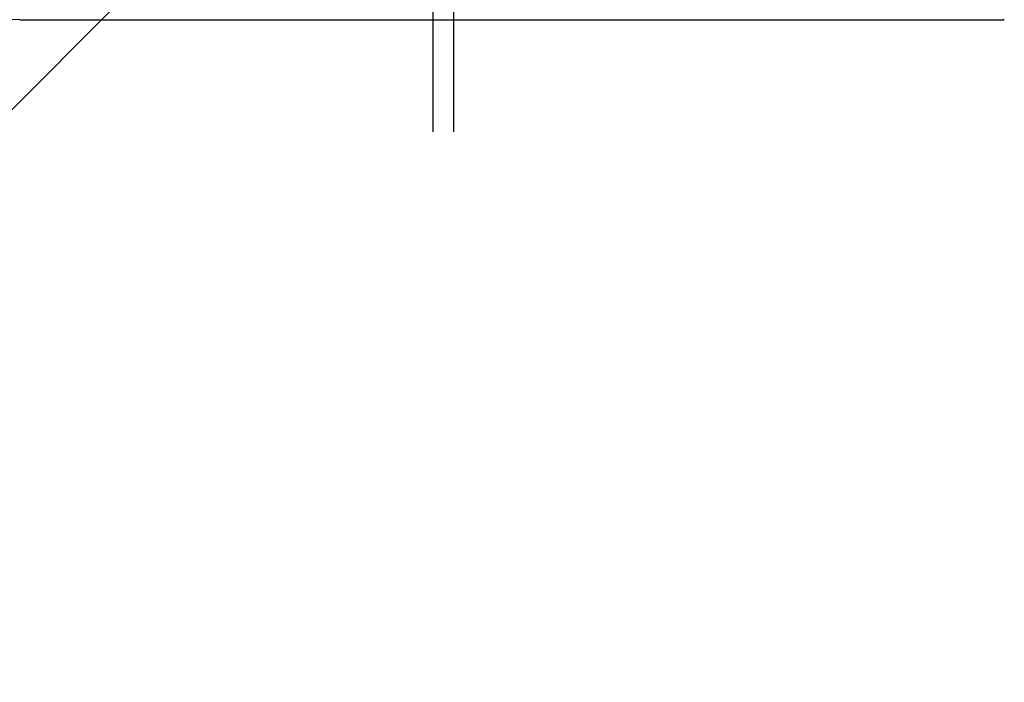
# Model space of a CAD drawing. Header units: millimetres. Extents: x -851 to 2, y 9346 to 10016.
# Tile 4 of 256: x -783.87 to -781.32, y 9390.16 to 9391.87. Entities that reach past the tile are written whole.
import ezdxf

# ---------------------------------------------------------------- set-up
doc = ezdxf.new("R2010")
doc.units = ezdxf.units.MM
doc.header["$LTSCALE"] = 10
doc.linetypes.add('HIDDEN', pattern=[0.375, 0.25, -0.125])
doc.linetypes.add('MITTE', pattern=[2, 1.25, -0.25, 0.25, -0.25])
for name, color, linetype, lineweight in [('PS_Hidden', 2, 'HIDDEN', 9), ('PS_Pos', 1, 'Continuous', 15), ('PS_Shape', 161, 'Continuous', 30), ('PS_SOLID', 7, 'Continuous', 30)]:
    doc.layers.add(name, color=color, linetype=linetype, lineweight=lineweight)
doc.layers.add('PS_Mid', color=5, linetype='MITTE')

# ---------------------------------------------------------------- blocks, each defined once
blk = doc.blocks.new('*X1129')
at = {"layer": 'PS_Hidden', "color": 2, "linetype": 'HIDDEN'}
blk.add_line((-781.3276, 9391.8724), (-781.326, 9391.872), dxfattribs=at)
at = {"layer": 'PS_Hidden', "extrusion": (0, 0, -1)}
blk.add_arc((783.8684, 9392.932), 1.06, 90, 270, dxfattribs=at)
at = {"layer": 'PS_Mid', "color": 5, "linetype": 'MITTE'}
for p, q in [((-782.8, 9392.882), (-782.8, 9391.582)), ((-782.7466, 9392.882), (-782.7466, 9391.582))]:
    blk.add_line(p, q, dxfattribs=at)
at = {"layer": 'PS_SOLID', "color": 7, "linetype": 'Continuous'}
for p, q in [((-783.8684, 9391.872), (-781.326, 9391.872)), ((-781.326, 9391.872), (-781.3229, 9391.8734))]:
    blk.add_line(p, q, dxfattribs=at)
at = {"layer": 'PS_SOLID', "extrusion": (0, 0, -1)}
blk.add_arc((783.8684, 9392.932), 1.06, 270, 0, dxfattribs=at)
blk = doc.blocks.new('*X1138')
at = {"color": 1}
blk.add_line((-782.5972, 9392.932), (-787.1632, 9388.3661), dxfattribs=at)

msp = doc.modelspace()

# ---------------------------------------------------------------- block references
at = {"layer": 'PS_Pos'}
msp.add_blockref('*X1138', (0, 0), dxfattribs=at)
at = {"layer": 'PS_Shape', "color": 31}
msp.add_blockref('*X1129', (0, 0), dxfattribs=at)

doc.saveas('drawing.dxf')
